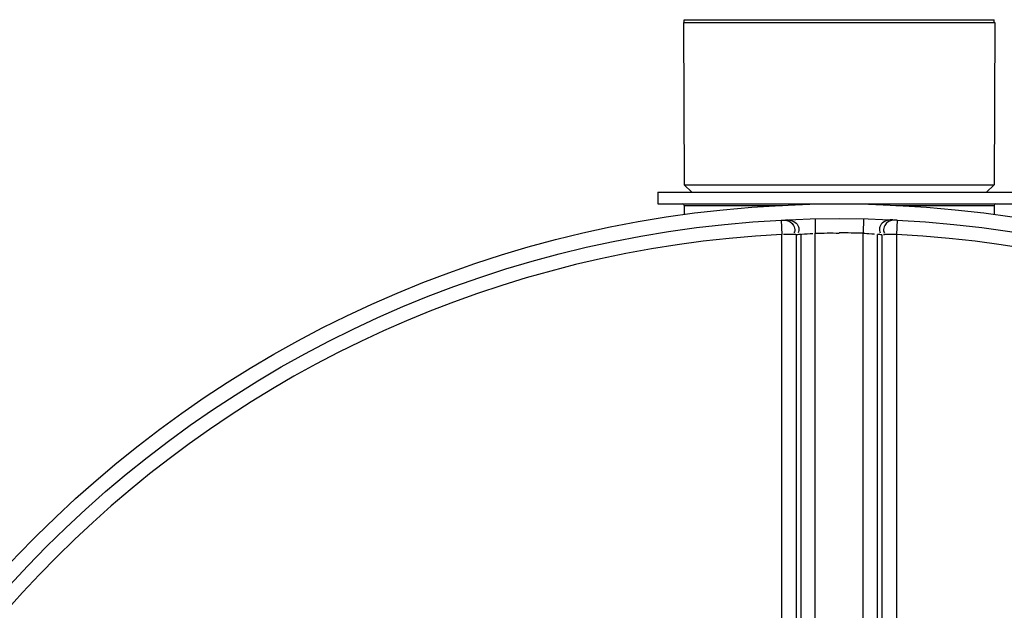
# Model space of a CAD drawing. Header units: millimetres. Extents: x 0 to 297, y 0 to 210.
# Tile 120 of 256: x 142.01 to 144.68, y 94.17 to 95.77. Entities that reach past the tile are written whole.
import ezdxf

# ---------------------------------------------------------------- set-up
doc = ezdxf.new("R2010")
doc.units = ezdxf.units.MM
doc.header["$LTSCALE"] = 16.335
doc.layers.get('0').update_dxf_attribs({"linetype": 'CONTINUOUS'})
doc.layers.add('01_GLOBAL', color=7, linetype='CONTINUOUS')
doc.layers.add('AXES_REF', color=7, linetype='CONTINUOUS')

msp = doc.modelspace()

# ---------------------------------------------------------------- linework, layer by layer
at = {"color": 7, "linetype": 'Continuous'}
for p, q in [((143.8148, 95.7651), (143.8168, 95.3251)), ((143.8148, 95.7651), (144.6588, 95.7651)), ((144.6588, 95.7651), (144.6568, 95.3251)), ((143.8168, 95.3251), (143.8368, 95.3051)), ((143.8168, 95.3251), (144.6568, 95.3251)), ((144.6568, 95.3251), (144.6368, 95.3051)), ((143.7448, 95.3051), (143.7448, 95.2731)), ((143.7448, 95.3051), (144.7288, 95.3051)), ((143.7448, 95.2731), (144.7288, 95.2731)), ((143.8168, 95.2691), (143.8168, 95.2444)), ((144.6568, 95.2691), (144.6568, 95.2444))]:
    msp.add_line(p, q, dxfattribs=at)
at = {"color": 9, "linetype": 'Continuous'}
for p, q in [((143.8168, 95.2691), (144.0828, 95.2691)), ((144.3909, 95.2691), (144.6568, 95.2691)), ((144.1713, 95.2324), (144.1721, 95.1935)), ((144.3024, 95.2324), (144.3015, 95.1935)), ((144.0794, 95.2291), (144.0814, 95.1901)), ((144.3942, 95.2291), (144.3922, 95.1901)), ((144.0814, 93.5149), (144.0814, 95.1901)), ((144.1212, 93.5145), (144.1212, 95.1892)), ((144.1324, 95.1898), (144.1324, 93.5135)), ((144.1721, 93.4745), (144.1721, 95.1935)), ((144.3015, 93.4745), (144.3015, 95.1935)), ((144.3412, 93.5135), (144.3412, 95.1898)), ((144.3524, 95.1892), (144.3524, 93.5145)), ((144.3922, 95.1901), (144.3922, 93.5149))]:
    msp.add_line(p, q, dxfattribs=at)
at = {"color": 7, "linetype": 'Continuous'}
msp.add_circle((144.2368, 92.1931), 3.04, dxfattribs=at)
for centre, start, end in [((143.8128, 95.2691), 0, 90), ((144.6608, 95.2691), 90, 180)]:
    msp.add_arc(centre, 0.004, start, end, dxfattribs=at)
at = {"color": 9, "linetype": 'Continuous'}
for centre, radius, start, end in [((144.2368, 92.1931), 3.001, 92.9675, 177.0325), ((144.2765, 92.194), 2.9993, 92.7532, 92.9681), ((144.2368, 92.1951), 2.999, 88.764, 90), ((144.1971, 92.194), 2.9993, 87.0319, 87.2468), ((144.2368, 92.1931), 3.001, 2.9675, 87.0325)]:
    msp.add_arc(centre, radius, start, end, dxfattribs=at)
for points, knots in [([(144.0908, 95.2296), (144.1011, 95.2301), (144.1227, 95.2273), (144.1303, 95.2019), (144.1254, 95.1946)], [0, 0, 0, 0, 0.541188, 1, 1, 1, 1]), ([(144.3828, 95.2296), (144.3725, 95.2301), (144.3509, 95.2273), (144.3433, 95.2019), (144.3482, 95.1946)], [0, 0, 0, 0, 0.541188, 1, 1, 1, 1]), ([(144.0794, 95.2291), (144.0898, 95.2296), (144.1114, 95.2268), (144.1191, 95.2013), (144.1142, 95.1941)], [0, 0, 0, 0, 0.541371, 1, 1, 1, 1]), ([(144.3942, 95.2291), (144.3838, 95.2296), (144.3622, 95.2269), (144.3546, 95.2014), (144.3596, 95.1942)], [0, 0, 0, 0, 0.541905, 1, 1, 1, 1]), ([(144.1212, 95.1892), (144.1199, 95.1895), (144.1079, 95.1899), (144.0961, 95.1902), (144.0854, 95.19)], [0, 0, 0, 0, 0.107584, 1, 1, 1, 1]), ([(144.1324, 95.1898), (144.1335, 95.1901), (144.1443, 95.1921), (144.1553, 95.1926), (144.1652, 95.1925)], [0, 0, 0, 0, 0.100406, 1, 1, 1, 1]), ([(144.3015, 95.1935), (144.3094, 95.1931), (144.3141, 95.1928), (144.3345, 95.1912), (144.3289, 95.1911), (144.3276, 95.1912)], [0, 0, 0, 0, 0.700251, 0.885328, 1, 1, 1, 1])]:
    msp.add_open_spline(points, degree=3, knots=knots, dxfattribs=at)
for points in [[(144.1721, 95.1935), (144.1937, 95.1939), (144.2152, 95.1944), (144.2368, 95.1938)], [(144.3922, 95.1901), (144.3811, 95.1901), (144.3477, 95.1899), (144.3588, 95.1893)]]:
    msp.add_open_spline(points, degree=3, dxfattribs=at)
at = {"layer": '01_GLOBAL', "color": 7, "linetype": 'Continuous'}
msp.add_circle((144.2368, 92.1931), 3.08, dxfattribs=at)
at = {"layer": 'AXES_REF', "color": 7, "linetype": 'Continuous'}
for p, q in [((143.8168, 95.7651), (143.8168, 95.7731)), ((143.8168, 95.7731), (144.6568, 95.7731)), ((144.6568, 95.7651), (144.6568, 95.7731))]:
    msp.add_line(p, q, dxfattribs=at)

doc.saveas('drawing.dxf')
